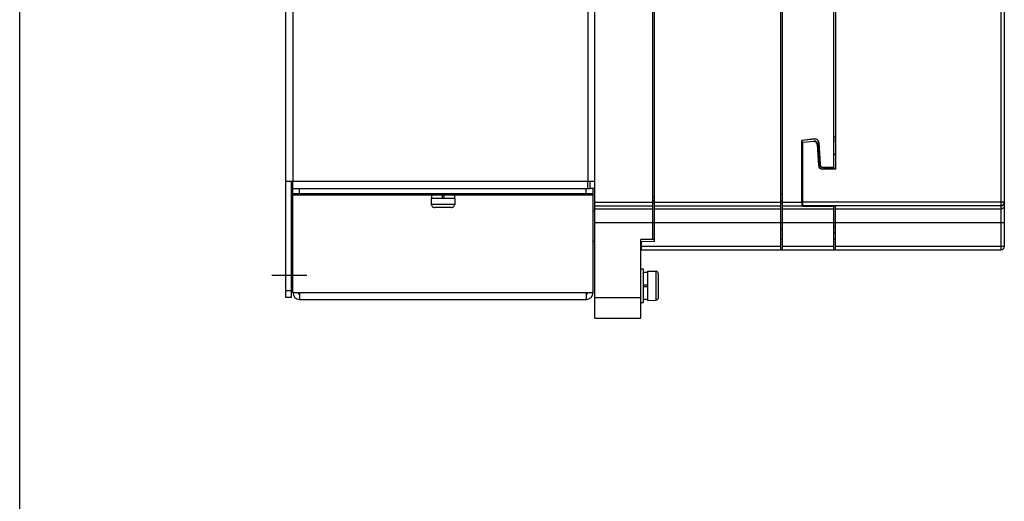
# Model space of a CAD drawing. Header units: millimetres. Extents: x 0 to 1400, y 0 to 1100.
# Tile 1 of 33: x 0 to 289, y 292 to 433. Entities that reach past the tile are written whole.
import ezdxf

# ---------------------------------------------------------------- set-up
doc = ezdxf.new("R2010")
doc.units = ezdxf.units.MM
doc.header["$LTSCALE"] = 77
doc.linetypes.add('CENTER', pattern=[0.6, 0.375, -0.075, 0.075, -0.075])
doc.layers.get('0').update_dxf_attribs({"linetype": 'CONTINUOUS'})
doc.layers.add('00_COMPONENTS', color=7, linetype='CONTINUOUS')
doc.layers.add('03_AXES', color=7, linetype='CONTINUOUS')

msp = doc.modelspace()

# ---------------------------------------------------------------- linework, layer by layer
at = {"color": 7, "linetype": 'CONTINUOUS'}
msp.add_line((0, 0), (0, 1100), dxfattribs=at)
at = {"layer": '00_COMPONENTS', "color": 3, "linetype": 'CONTINUOUS'}
for p, q in [((78.04, 351.37), (78.04, 735.37)), ((80.04, 385.37), (78.04, 385.37)), ((80.04, 383.37), (80.04, 385.37)), ((168.54, 385.37), (166.54, 385.37)), ((166.54, 383.37), (166.54, 385.37)), ((80.04, 383.37), (167.04, 383.37))]:
    msp.add_line(p, q, dxfattribs=at)
at = {"layer": '00_COMPONENTS', "color": 7, "linetype": 'CONTINUOUS'}
for p, q in [((168.54, 345.37), (168.54, 735.37)), ((185.54, 368.37), (185.54, 735.37)), ((186.04, 367.83), (186.04, 735.37)), ((223.04, 365.37), (223.04, 735.37)), ((223.54, 365.37), (223.54, 735.37)), ((238.54, 389.53), (238.54, 472.29)), ((239.04, 471.86), (239.04, 397.87)), ((288.54, 472.73), (288.54, 366.37)), ((239.04, 398.38), (238.54, 398.37)), ((232.99, 397.83), (229.19, 397.42)), ((229.19, 379.29), (229.19, 397.42)), ((233, 397.78), (229.24, 397.37)), ((229.24, 397.37), (229.24, 378.11)), ((229.54, 396.87), (232.7, 397.2)), ((232.71, 397.11), (229.54, 396.78)), ((229.54, 378.15), (229.54, 396.87)), ((233.71, 396.27), (234.09, 390.01)), ((233.8, 396.27), (234.18, 390.01)), ((234.48, 390.41), (234.1, 396.84)), ((234.16, 396.85), (234.54, 390.42)), ((239.14, 397.87), (239.04, 397.87)), ((239.04, 396.87), (239.08, 397.87)), ((239.04, 396.87), (239.04, 389.07)), ((239.14, 388.98), (239.14, 397.87)), ((239.04, 393.33), (238.54, 393.32)), ((235.18, 389.07), (239.04, 389.07)), ((239.14, 388.98), (235.18, 388.98)), ((235.48, 389.53), (238.54, 389.53)), ((238.54, 389.47), (235.48, 389.47)), ((238.54, 389.47), (238.54, 389.07)), ((239.04, 389.07), (239.14, 388.98)), ((79.54, 385.37), (79.54, 351.37)), ((167.04, 385.37), (167.04, 383.37)), ((80.04, 352.87), (80.04, 383.37)), ((80.04, 381.87), (168.04, 381.87)), ((82.04, 381.87), (82.04, 383.37)), ((120.04, 381.87), (120.04, 381.37)), ((128.04, 381.37), (120.04, 381.37)), ((120.69, 381.37), (120.69, 380.37)), ((123.79, 381.37), (123.79, 380.37)), ((124.29, 381.37), (124.29, 380.37)), ((127.39, 381.37), (127.39, 380.37)), ((128.04, 381.87), (128.04, 381.37)), ((166.04, 381.87), (166.04, 383.37)), ((168.54, 383.37), (167.04, 383.37)), ((168.04, 352.87), (168.04, 383.37)), ((127.54, 380.37), (120.54, 380.37)), ((120.54, 380.37), (120.58, 378.75)), ((120.58, 378.75), (120.6, 378.57)), ((120.6, 378.57), (120.62, 378.57)), ((127.46, 378.57), (127.48, 378.57)), ((127.5, 378.75), (127.48, 378.57)), ((127.54, 380.37), (127.5, 378.75)), ((229.24, 378.11), (229.2, 378.29)), ((238.54, 378.11), (229.24, 378.11)), ((229.54, 378.15), (239.04, 378.13)), ((238.54, 365.37), (238.54, 378.11)), ((239.04, 365.37), (239.04, 378.13)), ((126.47, 377.77), (121.61, 377.77)), ((168.04, 376.86), (168.54, 376.87)), ((223.54, 371.67), (223.04, 371.66)), ((223.04, 371.22), (223.54, 371.22)), ((238.54, 372.09), (239.04, 372.1)), ((238.54, 370.43), (239.04, 370.37)), ((168.04, 367.89), (168.54, 367.87)), ((186.04, 368.37), (182.04, 368.37)), ((182.04, 345.37), (182.04, 368.37)), ((186.04, 367.83), (182.24, 367.76)), ((182.24, 365.37), (182.24, 367.76)), ((223.04, 368.52), (223.54, 368.52)), ((238.54, 368.48), (239.04, 368.49)), ((182.24, 365.37), (287.54, 365.37)), ((182.04, 359.77), (182.74, 359.77)), ((182.74, 359.77), (182.74, 349.97)), ((182.74, 358.82), (183.94, 358.82)), ((183.94, 359.17), (186.34, 359.12)), ((183.94, 359.17), (183.94, 350.57)), ((186.34, 359.12), (186.34, 359.1)), ((186.34, 359.1), (186.46, 359.1)), ((187.14, 358.39), (187.14, 351.35)), ((182.74, 355.12), (183.94, 355.12)), ((80.04, 352.87), (82.04, 352.87)), ((82.04, 352.87), (82.04, 350.87)), ((166.04, 352.87), (168.04, 352.87)), ((166.04, 352.87), (166.04, 350.87)), ((182.74, 354.62), (183.94, 354.62)), ((79.54, 351.37), (78.04, 351.37)), ((82.04, 350.87), (166.04, 350.87)), ((182.04, 349.97), (182.74, 349.97)), ((182.74, 350.92), (183.94, 350.92)), ((183.94, 350.57), (186.34, 350.63)), ((186.34, 350.65), (186.46, 350.65)), ((186.34, 350.65), (186.34, 350.63)), ((168.54, 345.37), (182.04, 345.37))]:
    msp.add_line(p, q, dxfattribs=at)
at = {"layer": '00_COMPONENTS', "color": 9, "linetype": 'CONTINUOUS'}
for p, q in [((166.54, 715.37), (166.54, 385.37)), ((80.04, 671.63), (80.04, 385.37)), ((287.54, 472.71), (287.54, 365.37)), ((232.71, 397.11), (232.7, 397.2)), ((233.71, 396.27), (233.8, 396.27)), ((234.09, 390.01), (234.18, 390.01)), ((235.18, 388.98), (235.18, 389.07)), ((166.54, 385.37), (80.04, 385.37)), ((120.04, 381.37), (80.04, 381.37)), ((168.04, 381.37), (128.04, 381.37)), ((223.04, 381.76), (223.54, 381.76)), ((120.58, 378.75), (127.5, 378.75)), ((168.54, 379.29), (185.54, 379.29)), ((168.54, 378.29), (185.54, 378.29)), ((185.54, 380.85), (186.04, 380.85)), ((185.54, 379.85), (186.04, 379.86)), ((186.04, 378.99), (185.54, 378.99)), ((186.04, 379.29), (223.04, 379.29)), ((186.04, 378.29), (223.04, 378.29)), ((223.04, 379.72), (223.53, 379.73)), ((223.55, 378.94), (223.04, 378.93)), ((223.54, 379.29), (229.19, 379.29)), ((223.54, 378.29), (229.2, 378.29)), ((288.54, 379.29), (229.54, 379.29)), ((287.54, 378.29), (229.54, 378.29)), ((185.54, 377.29), (168.54, 377.29)), ((223.04, 377.29), (186.04, 377.29)), ((238.54, 377.29), (223.54, 377.29)), ((287.54, 377.29), (239.04, 377.29)), ((288.54, 373.31), (168.54, 373.31)), ((223.04, 366.37), (182.24, 366.37)), ((238.54, 366.37), (223.54, 366.37)), ((288.54, 366.37), (239.04, 366.37)), ((186.46, 359.1), (186.46, 350.65)), ((79.54, 353.37), (78.04, 353.37)), ((82.04, 352.87), (166.04, 352.87)), ((168.54, 351.37), (182.04, 351.37))]:
    msp.add_line(p, q, dxfattribs=at)
at = {"layer": '00_COMPONENTS', "color": 7, "linetype": 'CONTINUOUS'}
for centre, radius, start, end in [((232.81, 396.21), 0.904, 3.4515, 96.009), ((233.11, 396.78), 1.05, 3.3901, 96.1373), ((233.11, 396.78), 1, 3.3901, 96.1373), ((235.18, 390.07), 1.1, 183.4515, 270), ((235.48, 390.47), 1, 183.3901, 270), ((235.48, 390.47), 0.948, 183.3901, 270), ((287.54, 366.37), 1, 270, 360), ((82.04, 352.87), 2, 180, 270), ((166.04, 352.87), 2, 270, 360)]:
    msp.add_arc(centre, radius, start, end, dxfattribs=at)
at = {"layer": '00_COMPONENTS', "color": 3, "linetype": 'CONTINUOUS'}
for centre, start, end in [((82.04, 352.87), 180, 270), ((166.04, 352.87), 270, 360)]:
    msp.add_arc(centre, 0.5, start, end, dxfattribs=at)
at = {"layer": '00_COMPONENTS', "color": 7, "linetype": 'CONTINUOUS'}
for centre, major_axis, ratio, start_param, end_param in [((232.81, 396.21), (0.996, 0), 1, 0.060277, 1.676279), ((235.18, 390.07), (1, 0), 1, -3.081315, -1.570187), ((229.21, 379.29), (0, 1), 0.017455, -4.712389, -3.228859)]:
    msp.add_ellipse(centre, major_axis=major_axis, ratio=ratio, start_param=start_param, end_param=end_param, dxfattribs=at)
for points, knots in [([(120.62, 378.57), (120.64, 378.46), (120.73, 378.24), (120.96, 377.98), (121.26, 377.81), (121.5, 377.77), (121.61, 377.77)], [0, 0, 0, 0, 0.249975, 0.499961, 0.749962, 1, 1, 1, 1]), ([(126.47, 377.77), (126.59, 377.77), (126.82, 377.81), (127.12, 377.98), (127.35, 378.24), (127.44, 378.46), (127.46, 378.57)], [0, 0, 0, 0, 0.250038, 0.500039, 0.750025, 1, 1, 1, 1]), ([(187.14, 358.39), (187.14, 358.48), (187.11, 358.67), (186.95, 358.9), (186.73, 359.06), (186.55, 359.1), (186.46, 359.1)], [0, 0, 0, 0, 0.250023, 0.500029, 0.75002, 1, 1, 1, 1]), ([(187.14, 351.35), (187.14, 351.26), (187.11, 351.08), (186.95, 350.85), (186.73, 350.69), (186.55, 350.65), (186.46, 350.65)], [0, 0, 0, 0, 0.250023, 0.500029, 0.75002, 1, 1, 1, 1])]:
    msp.add_open_spline(points, degree=3, knots=knots, dxfattribs=at)
at = {"layer": '00_COMPONENTS', "color": 9, "linetype": 'CONTINUOUS'}
for points, knots in [([(287.54, 378.29), (287.8, 378.29), (288.33, 378.5), (288.54, 379.04), (288.54, 379.29)], [0, 0, 0, 0, 0.500674, 1, 1, 1, 1]), ([(288.54, 378.29), (288.54, 378.03), (288.33, 377.5), (287.8, 377.29), (287.54, 377.29)], [0, 0, 0, 0, 0.499326, 1, 1, 1, 1])]:
    msp.add_open_spline(points, degree=3, knots=knots, dxfattribs=at)
at = {"layer": '03_AXES', "color": 7, "linetype": 'CENTER'}
msp.add_line((84.17, 357.87), (73.87, 357.87), dxfattribs=at)

doc.saveas('drawing.dxf')
